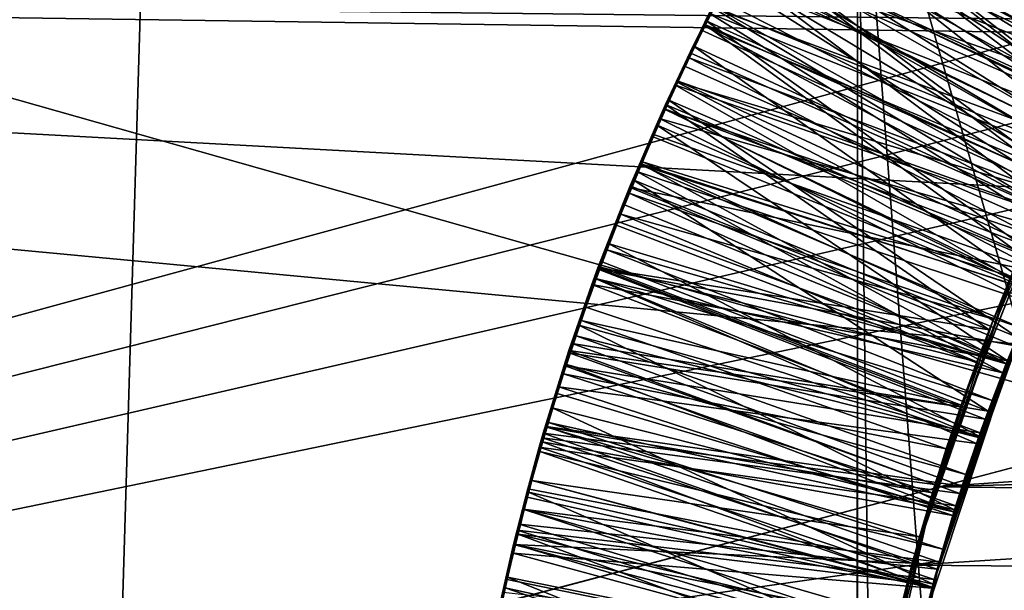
# Model space of a CAD drawing. Header units: metres. Extents: x -258 to 72, y -72 to 102.
# Tile 128 of 256: x -32.978 to -31.954, y 0.539 to 1.133. Entities that reach past the tile are written whole.
import ezdxf

# ---------------------------------------------------------------- set-up
doc = ezdxf.new("R2010")
doc.units = ezdxf.units.M
doc.layers.add('solid_FREESTAND_ASM_SW0005', color=7, linetype='CONTINUOUS')

msp = doc.modelspace()

# ---------------------------------------------------------------- linework, layer by layer
at = {"layer": 'solid_FREESTAND_ASM_SW0005'}
for points in [[(-76.866859, 13.5, 45.799999), (-18.621225, -13.5, 45.799999), (-19.621469, -11.999912, 45.799999)], [(-76.866859, -13.5, 45.799999), (-18.621225, -13.5, 45.799999), (-76.866859, 13.5, 45.799999)], [(-76.866859, 13.5, 45.799999), (-19.621469, -11.999912, 45.799999), (-20.501156, -10.426056, 45.799999)], [(-76.866859, 13.5, 45.799999), (-20.501156, -10.426056, 45.799999), (-21.254854, -8.788127, 45.799999)], [(-76.866859, 13.5, 45.799999), (-21.254854, -8.788127, 45.799999), (-21.877932, -7.096202, 45.799999)], [(-76.866859, 13.5, 45.799999), (-21.877932, -7.096202, 45.799999), (-22.366564, -5.36067, 45.799999)], [(-76.866859, 13.5, 45.799999), (-22.366564, -5.36067, 45.799999), (-22.717751, -3.592184, 45.799999)], [(-76.866859, 13.5, 45.799999), (-22.717751, -3.592184, 45.799999), (-22.929329, -1.801623, 45.799999)], [(-76.866859, 13.5, 45.799999), (-22.929329, -1.801623, 45.799999), (-23, 0, 45.799999)], [(-76.866859, 13.5, 45.799999), (-23, 0, 45.799999), (-22.929329, 1.801623, 45.799999)], [(-86.5, 5.75, 111.550003), (-86.5, -5.75, 111.550003), (-24.43742, -5.75, 111.550003)], [(-24.43742, 5.75, 111.550003), (-86.5, 5.75, 111.550003), (-24.43742, -5.75, 111.550003)], [(-56.184334, -5.75, 103.550003), (-25.868656, 5.75001, 103.550003), (-26.203732, 3.95151, 103.550003)], [(-56.184334, 5.75, 103.550003), (-25.868656, 5.75001, 103.550003), (-56.184334, -5.75, 103.550003)], [(-72.351036, 4.645123, -887), (72.5, 0, -887), (-72.5, 0, -887)], [(72.351036, 4.645118, -887), (72.5, 0, -887), (-72.351036, 4.645123, -887)], [(-51.736538, 4.55509, -872.539917), (-51.87339, 0, -872.538269), (-32.785225, 3.391637, -872.137024)], [(-56.184334, -5.75, 103.550003), (-26.203732, 3.95151, 103.550003), (-26.217653, 3.858066, 103.550003)], [(-56.184334, -5.75, 103.550003), (-26.217653, 3.858066, 103.550003), (-26.414162, 2.131207, 103.550003)], [(-51.87339, 0, -872.538269), (-47.021732, 0, -872.418274), (-32.785225, 3.391637, -872.137024)], [(-47.021732, 0, -872.418274), (-35.111488, 0, -872.173645), (-32.785225, 3.391637, -872.137024)], [(-35.111488, 0, -872.173645), (-32.886406, 0, -872.135803), (-32.785225, 3.391637, -872.137024)], [(-32.785225, 3.391637, -872.137024), (-32.886406, 0, -872.135803), (-23.11738, 1.956201, -872)], [(-56.184334, -5.75, 103.550003), (-26.414162, 2.131207, 103.550003), (-26.429197, 1.935864, 103.550003)], [(-32.886406, 0, -872.135803), (-23.200001, 0, -872), (-23.11738, 1.956201, -872)], [(-56.184334, -5.75, 103.550003), (-26.429197, 1.935864, 103.550003), (-26.49826, 0.303701, 103.550003)], [(-36, 1.178601, 43.890228), (-23.450001, 1.491888, 43.85408), (-23.478106, 0.998546, 43.907127)], [(-46.772224, -0.000009, 18.10837), (-32.106354, 1.397493, 17.507107), (-32.106586, -0.000316, 17.4307)], [(-46.772224, -0.000009, 18.10837), (-46.771999, 1.385141, 18.180485), (-32.106354, 1.397493, 17.507107)], [(-32.091343, 0.190506, 17.431444), (-32.106586, -0.000316, 17.4307), (-32.106354, 1.397493, 17.507107)], [(-32.038357, 0.505083, 17.437668), (-32.091343, 0.190506, 17.431444), (-32.106354, 1.397493, 17.507107)], [(-31.938103, 0.808553, 17.448732), (-32.038357, 0.505083, 17.437668), (-32.106354, 1.397493, 17.507107)], [(-31.792582, 1.093915, 17.463261), (-31.938103, 0.808553, 17.448732), (-32.106354, 1.397493, 17.507107)], [(-31.775925, 1.139238, 17.46644), (-31.792582, 1.093915, 17.463261), (-32.106354, 1.397493, 17.507107)], [(-31.820625, 1.116682, 18.28458), (-32.129604, 1.367968, 18.510269), (-32.177628, 1.290182, 18.514986)], [(-31.791039, 1.096441, 19.662241), (-32.177376, 1.290992, 19.414864), (-32.130291, 1.367665, 19.410181)], [(-31.74663, 1.165884, 19.657227), (-31.791039, 1.096441, 19.662241), (-32.130291, 1.367665, 19.410181)], [(-31.820625, 1.116682, 18.28458), (-31.776144, 1.189407, 18.280426), (-32.129604, 1.367968, 18.510269)], [(-32.139671, 1.354433, 20.111948), (-32.187645, 1.274904, 20.116344), (-31.778959, 1.115931, 19.862654)], [(-32.139671, 1.354433, 20.111948), (-31.778959, 1.115931, 19.862654), (-31.736017, 1.181628, 19.857944)], [(-31.809879, 1.065053, 18.864513), (-32.191574, 1.266385, 18.616459), (-32.144424, 1.344611, 18.611813)], [(-31.817181, 1.122546, 18.040642), (-32.169991, 1.301079, 17.81468), (-32.13953, 1.350943, 17.811365)], [(-31.768047, 1.13314, 18.859613), (-31.809879, 1.065053, 18.864513), (-32.144424, 1.344611, 18.611813)], [(-31.792364, 1.16361, 18.036982), (-31.817181, 1.122546, 18.040642), (-32.13953, 1.350943, 17.811365)], [(-32.153519, 1.330597, 19.311644), (-32.184132, 1.279475, 19.314569), (-31.797159, 1.08638, 19.063795)], [(-32.153519, 1.330597, 19.311644), (-31.797159, 1.08638, 19.063795), (-31.753433, 1.155625, 19.05887)], [(-32.174465, 1.293535, 17.71397), (-31.792582, 1.093915, 17.463261), (-32.158203, 1.320676, 17.712355)], [(-32.158203, 1.320676, 17.712355), (-31.792582, 1.093915, 17.463261), (-31.775925, 1.139238, 17.46644)], [(-31.810081, 1.064708, 20.464485), (-32.215893, 1.224768, 20.218439), (-32.17136, 1.302646, 20.213709)], [(-31.841095, 1.080958, 18.044277), (-32.199455, 1.250301, 17.817984), (-32.169991, 1.301079, 17.81468)], [(-31.767876, 1.133408, 20.459579), (-31.810081, 1.064708, 20.464485), (-32.17136, 1.302646, 20.213709)], [(-31.817181, 1.122546, 18.040642), (-31.841095, 1.080958, 18.044277), (-32.169991, 1.301079, 17.81468)], [(-31.86227, 1.042294, 18.288761), (-32.177628, 1.290182, 18.514986), (-32.223145, 1.210258, 18.519732)], [(-31.832695, 1.025296, 19.667299), (-32.221966, 1.212343, 19.419573), (-32.177376, 1.290992, 19.414864)], [(-31.811108, 1.062963, 17.46595), (-32.174465, 1.293535, 17.71397), (-32.190418, 1.266159, 17.715593)], [(-31.86227, 1.042294, 18.288761), (-31.820625, 1.116682, 18.28458), (-32.177628, 1.290182, 18.514986)], [(-31.791039, 1.096441, 19.662241), (-31.832695, 1.025296, 19.667299), (-32.177376, 1.290992, 19.414864)], [(-31.811108, 1.062963, 17.46595), (-31.792582, 1.093915, 17.463261), (-32.174465, 1.293535, 17.71397)], [(-32.184132, 1.279475, 19.314569), (-32.241707, 1.175348, 19.32057), (-31.83815, 1.015481, 19.0688)], [(-32.187645, 1.274904, 20.116344), (-32.232475, 1.194052, 20.120691), (-31.819418, 1.048674, 19.867325)], [(-32.187645, 1.274904, 20.116344), (-31.819418, 1.048674, 19.867325), (-31.778959, 1.115931, 19.862654)], [(-32.184132, 1.279475, 19.314569), (-31.83815, 1.015481, 19.0688), (-31.797159, 1.08638, 19.063795)], [(-31.849098, 0.995408, 18.869452), (-32.23587, 1.186671, 18.621092), (-32.191574, 1.266385, 18.616459)], [(-31.829794, 1.030463, 17.468582), (-32.190418, 1.266159, 17.715593), (-32.206051, 1.238568, 17.717222)], [(-31.809879, 1.065053, 18.864513), (-31.849098, 0.995408, 18.869452), (-32.191574, 1.266385, 18.616459)], [(-31.829794, 1.030463, 17.468582), (-31.811108, 1.062963, 17.46595), (-32.190418, 1.266159, 17.715593)], [(-31.8641, 1.038866, 18.047886), (-32.227871, 1.19868, 17.821262), (-32.199455, 1.250301, 17.817984)], [(-31.841095, 1.080958, 18.044277), (-31.8641, 1.038866, 18.047886), (-32.199455, 1.250301, 17.817984)], [(-31.829794, 1.030463, 17.468582), (-32.206051, 1.238568, 17.717222), (-32.221348, 1.210781, 17.718853)], [(-36, 1.178601, 20.709772), (-31.853304, 1.13298, 20.705223), (-31.826778, 1.219629, 20.714016)], [(-31.849621, 0.994435, 20.469431), (-32.257507, 1.145678, 20.223177), (-32.215893, 1.224768, 20.218439)], [(-31.810081, 1.064708, 20.464485), (-31.849621, 0.994435, 20.469431), (-32.215893, 1.224768, 20.218439)], [(-32.223145, 1.210258, 18.519732), (-32.23587, 1.186671, 18.621092), (-32.266018, 1.128326, 18.524498)], [(-31.901016, 0.966354, 18.292967), (-32.223145, 1.210258, 18.519732), (-32.266018, 1.128326, 18.524498)], [(-31.871527, 0.952567, 19.672396), (-32.263943, 1.13187, 19.424295), (-32.221966, 1.212343, 19.419573)], [(-32.241707, 1.175348, 19.32057), (-32.221966, 1.212343, 19.419573), (-32.263943, 1.13187, 19.424295)], [(-31.848671, 0.996202, 17.471144), (-32.221348, 1.210781, 17.718853), (-32.236313, 1.182797, 17.72049)], [(-31.901016, 0.966354, 18.292967), (-31.86227, 1.042294, 18.288761), (-32.223145, 1.210258, 18.519732)], [(-31.832695, 1.025296, 19.667299), (-31.871527, 0.952567, 19.672396), (-32.221966, 1.212343, 19.419573)], [(-31.848671, 0.996202, 17.471144), (-31.829794, 1.030463, 17.468582), (-32.221348, 1.210781, 17.718853)], [(-31.886181, 0.996292, 18.05146), (-32.255184, 1.146295, 17.824503), (-32.227871, 1.19868, 17.821262)], [(-31.8641, 1.038866, 18.047886), (-31.886181, 0.996292, 18.05146), (-32.227871, 1.19868, 17.821262)], [(-32.232475, 1.194052, 20.120691), (-32.260529, 1.139666, 20.12356), (-31.857342, 0.979938, 19.871962)], [(-32.232475, 1.194052, 20.120691), (-31.857342, 0.979938, 19.871962), (-31.819418, 1.048674, 19.867325)], [(-36, 1.178601, 43.890228), (-23.494625, 0.5019, 43.939182), (-23.5, 0, 43.950001)], [(-36, 0, 43.950001), (-36, 1.178601, 43.890228), (-23.5, 0, 43.950001)], [(-36, 1.178601, 43.890228), (-23.478106, 0.998546, 43.907127), (-23.494625, 0.5019, 43.939182)], [(-36, 1.178601, 20.709772), (-36, 0, 20.65), (-31.853304, 1.13298, 20.705223)], [(-31.885633, 0.924329, 18.874418), (-32.277199, 1.105713, 18.625698), (-32.23587, 1.186671, 18.621092)], [(-32.266018, 1.128326, 18.524498), (-32.23587, 1.186671, 18.621092), (-32.277199, 1.105713, 18.625698)], [(-31.867548, 0.960345, 17.47365), (-32.236313, 1.182797, 17.72049), (-32.250946, 1.154619, 17.72213)], [(-31.867548, 0.960345, 17.47365), (-31.848671, 0.996202, 17.471144), (-32.236313, 1.182797, 17.72049)], [(-31.849098, 0.995408, 18.869452), (-31.885633, 0.924329, 18.874418), (-32.23587, 1.186671, 18.621092)], [(-32.241707, 1.175348, 19.32057), (-32.263943, 1.13187, 19.424295), (-32.268715, 1.122263, 19.323639)], [(-32.241707, 1.175348, 19.32057), (-32.268715, 1.122263, 19.323639), (-31.87635, 0.943031, 19.073872)], [(-32.241707, 1.175348, 19.32057), (-31.87635, 0.943031, 19.073872), (-31.83815, 1.015481, 19.0688)], [(-32.26524, 1.126253, 17.723774), (-32.250946, 1.154619, 17.72213), (-32.255184, 1.146295, 17.824503)], [(-31.867548, 0.960345, 17.47365), (-32.250946, 1.154619, 17.72213), (-32.26524, 1.126253, 17.723774)], [(-31.886435, 0.922695, 20.474413), (-32.296307, 1.065279, 20.227915), (-32.257507, 1.145678, 20.223177)], [(-32.260529, 1.139666, 20.12356), (-32.257507, 1.145678, 20.223177), (-32.296307, 1.065279, 20.227915)], [(-32.260529, 1.139666, 20.12356), (-32.296307, 1.065279, 20.227915), (-32.287071, 1.085074, 20.12641)], [(-32.260529, 1.139666, 20.12356), (-32.287071, 1.085074, 20.12641), (-31.892673, 0.90983, 19.876575)], [(-31.90733, 0.953257, 18.054995), (-32.281353, 1.093208, 17.827694), (-32.255184, 1.146295, 17.824503)], [(-32.26524, 1.126253, 17.723774), (-32.255184, 1.146295, 17.824503), (-32.281353, 1.093208, 17.827694)], [(-32.260529, 1.139666, 20.12356), (-31.892673, 0.90983, 19.876575), (-31.857342, 0.979938, 19.871962)], [(-31.849621, 0.994435, 20.469431), (-31.886435, 0.922695, 20.474413), (-32.257507, 1.145678, 20.223177)], [(-31.886181, 0.996292, 18.05146), (-31.90733, 0.953257, 18.054995), (-32.255184, 1.146295, 17.824503)], [(-36, 0, 20.65), (-31.877941, 1.042367, 20.696726), (-31.853304, 1.13298, 20.705223)], [(-32.266018, 1.128326, 18.524498), (-32.277199, 1.105713, 18.625698), (-32.305988, 1.044769, 18.529257)], [(-31.936806, 0.888976, 18.297194), (-32.266018, 1.128326, 18.524498), (-32.305988, 1.044769, 18.529257)], [(-31.907475, 0.878374, 19.677523), (-32.303165, 1.049781, 19.42901), (-32.263943, 1.13187, 19.424295)], [(-32.268715, 1.122263, 19.323639), (-32.263943, 1.13187, 19.424295), (-32.303165, 1.049781, 19.42901)], [(-31.936806, 0.888976, 18.297194), (-31.901016, 0.966354, 18.292967), (-32.266018, 1.128326, 18.524498)], [(-31.871527, 0.952567, 19.672396), (-31.907475, 0.878374, 19.677523), (-32.263943, 1.13187, 19.424295)], [(-32.268715, 1.122263, 19.323639), (-32.303165, 1.049781, 19.42901), (-32.294575, 1.068406, 19.326752)], [(-32.268715, 1.122263, 19.323639), (-32.294575, 1.068406, 19.326752), (-31.87635, 0.943031, 19.073872)], [(-32.279194, 1.097703, 17.72542), (-32.26524, 1.126253, 17.723774), (-32.281353, 1.093208, 17.827694)], [(-31.885777, 0.924039, 17.476173), (-32.26524, 1.126253, 17.723774), (-32.279194, 1.097703, 17.72542)], [(-31.885777, 0.924039, 17.476173), (-31.867548, 0.960345, 17.47365), (-32.26524, 1.126253, 17.723774)], [(-31.919436, 0.851919, 18.879402), (-32.315453, 1.02378, 18.630266), (-32.277199, 1.105713, 18.625698)], [(-32.305988, 1.044769, 18.529257), (-32.277199, 1.105713, 18.625698), (-32.315453, 1.02378, 18.630266)], [(-32.292809, 1.06897, 17.72707), (-32.279194, 1.097703, 17.72542), (-32.281353, 1.093208, 17.827694)], [(-31.885777, 0.924039, 17.476173), (-32.279194, 1.097703, 17.72542), (-32.292809, 1.06897, 17.72707)], [(-31.885633, 0.924329, 18.874418), (-31.919436, 0.851919, 18.879402), (-32.277199, 1.105713, 18.625698)], [(-31.927536, 0.909785, 18.058481), (-32.306324, 1.039523, 17.830822), (-32.281353, 1.093208, 17.827694)], [(-32.292809, 1.06897, 17.72707), (-32.281353, 1.093208, 17.827694), (-32.306324, 1.039523, 17.830822)], [(-31.90733, 0.953257, 18.054995), (-31.927536, 0.909785, 18.058481), (-32.281353, 1.093208, 17.827694)], [(-32.287071, 1.085074, 20.12641), (-32.296307, 1.065279, 20.227915), (-32.312164, 1.030223, 20.129251)], [(-32.287071, 1.085074, 20.12641), (-32.312164, 1.030223, 20.129251), (-31.892673, 0.90983, 19.876575)], [(-31.920467, 0.849592, 20.479425), (-32.332355, 0.983446, 20.232649), (-32.296307, 1.065279, 20.227915)], [(-32.312164, 1.030223, 20.129251), (-32.296307, 1.065279, 20.227915), (-32.332355, 0.983446, 20.232649)], [(-32.294575, 1.068406, 19.326752), (-32.303165, 1.049781, 19.42901), (-32.319271, 1.013774, 19.329908)], [(-32.294575, 1.068406, 19.326752), (-32.319271, 1.013774, 19.329908), (-31.911701, 0.869137, 19.078987)], [(-32.306072, 1.040073, 17.728722), (-32.292809, 1.06897, 17.72707), (-32.306324, 1.039523, 17.830822)], [(-31.903381, 0.88721, 17.478714), (-32.292809, 1.06897, 17.72707), (-32.306072, 1.040073, 17.728722)], [(-31.886435, 0.922695, 20.474413), (-31.920467, 0.849592, 20.479425), (-32.296307, 1.065279, 20.227915)], [(-32.294575, 1.068406, 19.326752), (-31.911701, 0.869137, 19.078987), (-31.87635, 0.943031, 19.073872)], [(-31.903381, 0.88721, 17.478714), (-31.885777, 0.924039, 17.476173), (-32.292809, 1.06897, 17.72707)], [(-32.305988, 1.044769, 18.529257), (-32.315453, 1.02378, 18.630266), (-32.342808, 0.960081, 18.533981)], [(-31.969584, 0.810276, 18.301445), (-32.305988, 1.044769, 18.529257), (-32.342808, 0.960081, 18.533981)], [(-31.940496, 0.802792, 19.682667), (-32.339523, 0.966273, 19.433702), (-32.303165, 1.049781, 19.42901)], [(-32.319271, 1.013774, 19.329908), (-32.303165, 1.049781, 19.42901), (-32.339523, 0.966273, 19.433702)], [(-31.969584, 0.810276, 18.301445), (-31.936806, 0.888976, 18.297194), (-32.305988, 1.044769, 18.529257)], [(-31.907475, 0.878374, 19.677523), (-31.940496, 0.802792, 19.682667), (-32.303165, 1.049781, 19.42901)], [(-36, 0, 20.65), (-31.901173, 0.945961, 20.688469), (-31.877941, 1.042367, 20.696726)], [(-31.946787, 0.865898, 18.061916), (-32.33007, 0.985279, 17.833878), (-32.306324, 1.039523, 17.830822)], [(-32.318977, 1.01103, 17.730371), (-32.306324, 1.039523, 17.830822), (-32.33007, 0.985279, 17.833878)], [(-32.318977, 1.01103, 17.730371), (-32.306072, 1.040073, 17.728722), (-32.306324, 1.039523, 17.830822)], [(-31.920273, 0.850032, 17.481245), (-32.306072, 1.040073, 17.728722), (-32.318977, 1.01103, 17.730371)], [(-31.927536, 0.909785, 18.058481), (-31.946787, 0.865898, 18.061916), (-32.306324, 1.039523, 17.830822)], [(-31.920273, 0.850032, 17.481245), (-31.903381, 0.88721, 17.478714), (-32.306072, 1.040073, 17.728722)], [(-32.312164, 1.030223, 20.129251), (-32.332355, 0.983446, 20.232649), (-32.335838, 0.975111, 20.132092)], [(-32.312164, 1.030223, 20.129251), (-32.335838, 0.975111, 20.132092), (-31.925362, 0.838441, 19.881178)], [(-32.312164, 1.030223, 20.129251), (-31.925362, 0.838441, 19.881178), (-31.892673, 0.90983, 19.876575)], [(-31.950481, 0.778218, 18.884394), (-32.350578, 0.94107, 18.634789), (-32.315453, 1.02378, 18.630266)], [(-32.342808, 0.960081, 18.533981), (-32.315453, 1.02378, 18.630266), (-32.350578, 0.94107, 18.634789)], [(-32.319271, 1.013774, 19.329908), (-32.339523, 0.966273, 19.433702), (-32.342819, 0.958292, 19.333105)], [(-32.319271, 1.013774, 19.329908), (-32.342819, 0.958292, 19.333105), (-31.911701, 0.869137, 19.078987)], [(-31.919436, 0.851919, 18.879402), (-31.950481, 0.778218, 18.884394), (-32.315453, 1.02378, 18.630266)], [(-32.331528, 0.981834, 17.732025), (-32.318977, 1.01103, 17.730371), (-32.33007, 0.985279, 17.833878)], [(-31.920273, 0.850032, 17.481245), (-32.318977, 1.01103, 17.730371), (-32.331528, 0.981834, 17.732025)], [(-31.95167, 0.775235, 20.484453), (-32.365673, 0.900117, 20.237373), (-32.332355, 0.983446, 20.232649)], [(-32.335838, 0.975111, 20.132092), (-32.332355, 0.983446, 20.232649), (-32.365673, 0.900117, 20.237373)], [(-31.965078, 0.821615, 18.065287), (-32.352554, 0.930593, 17.836845), (-32.33007, 0.985279, 17.833878)], [(-32.331528, 0.981834, 17.732025), (-32.33007, 0.985279, 17.833878), (-32.352554, 0.930593, 17.836845)], [(-31.920467, 0.849592, 20.479425), (-31.95167, 0.775235, 20.484453), (-32.332355, 0.983446, 20.232649)], [(-31.946787, 0.865898, 18.061916), (-31.965078, 0.821615, 18.065287), (-32.33007, 0.985279, 17.833878)], [(-32.335838, 0.975111, 20.132092), (-32.365673, 0.900117, 20.237373), (-32.358154, 0.91967, 20.134947)], [(-32.335838, 0.975111, 20.132092), (-32.358154, 0.91967, 20.134947), (-31.955397, 0.765782, 19.885788)], [(-32.343719, 0.952499, 17.733677), (-32.331528, 0.981834, 17.732025), (-32.352554, 0.930593, 17.836845)], [(-31.936413, 0.812592, 17.483759), (-32.331528, 0.981834, 17.732025), (-32.343719, 0.952499, 17.733677)], [(-32.335838, 0.975111, 20.132092), (-31.955397, 0.765782, 19.885788), (-31.925362, 0.838441, 19.881178)], [(-31.936413, 0.812592, 17.483759), (-31.920273, 0.850032, 17.481245), (-32.331528, 0.981834, 17.732025)], [(-31.970558, 0.725879, 19.687822), (-32.372913, 0.881558, 19.438353), (-32.339523, 0.966273, 19.433702)], [(-32.342819, 0.958292, 19.333105), (-32.339523, 0.966273, 19.433702), (-32.372913, 0.881558, 19.438353)], [(-31.940496, 0.802792, 19.682667), (-31.970558, 0.725879, 19.687822), (-32.339523, 0.966273, 19.433702)], [(-32.342808, 0.960081, 18.533981), (-32.350578, 0.94107, 18.634789), (-32.376301, 0.874753, 18.538639)], [(-31.969584, 0.810276, 18.301445), (-32.342808, 0.960081, 18.533981), (-32.376301, 0.874753, 18.538639)], [(-32.342819, 0.958292, 19.333105), (-32.372913, 0.881558, 19.438353), (-32.375942, 0.873416, 19.337969)], [(-32.342819, 0.958292, 19.333105), (-32.375942, 0.873416, 19.337969), (-31.944143, 0.793919, 19.084122)], [(-32.355541, 0.923042, 17.735329), (-32.343719, 0.952499, 17.733677), (-32.352554, 0.930593, 17.836845)], [(-31.951822, 0.774848, 17.486259), (-32.343719, 0.952499, 17.733677), (-32.355541, 0.923042, 17.735329)], [(-31.951822, 0.774848, 17.486259), (-31.936413, 0.812592, 17.483759), (-32.343719, 0.952499, 17.733677)], [(-32.342819, 0.958292, 19.333105), (-31.944143, 0.793919, 19.084122), (-31.911701, 0.869137, 19.078987)], [(-31.904446, 0.959268, 18.700001), (-32.026672, 0.646915, 18.700001), (-28.107901, 0.911021, 18.700001)], [(-31.904446, 0.959268, 18.700001), (-32.025913, 0.649382, 18.310055), (-32.026672, 0.646915, 18.700001)], [(-31.904446, 0.959268, 18.700001), (-31.9993, 0.730371, 18.305729), (-32.025913, 0.649382, 18.310055)], [(-31.904446, 0.959268, 18.700001), (-31.969584, 0.810276, 18.301445), (-31.9993, 0.730371, 18.305729)], [(-31.904446, 0.959268, 18.700001), (-31.936806, 0.888976, 18.297194), (-31.969584, 0.810276, 18.301445)], [(-36, 0, 20.65), (-31.923721, 0.842199, 20.680481), (-31.901173, 0.945961, 20.688469)], [(-31.950481, 0.778218, 18.884394), (-32.382595, 0.85764, 18.639265), (-32.350578, 0.94107, 18.634789)], [(-32.376301, 0.874753, 18.538639), (-32.350578, 0.94107, 18.634789), (-32.382595, 0.85764, 18.639265)], [(-31.982401, 0.776959, 18.068592), (-32.373745, 0.875515, 17.839725), (-32.352554, 0.930593, 17.836845)], [(-32.355541, 0.923042, 17.735329), (-32.352554, 0.930593, 17.836845), (-32.373745, 0.875515, 17.839725)], [(-32.366989, 0.893476, 17.736979), (-32.355541, 0.923042, 17.735329), (-32.373745, 0.875515, 17.839725)], [(-31.951822, 0.774848, 17.486259), (-32.355541, 0.923042, 17.735329), (-32.366989, 0.893476, 17.736979)], [(-31.965078, 0.821615, 18.065287), (-31.982401, 0.776959, 18.068592), (-32.352554, 0.930593, 17.836845)], [(-32.358154, 0.91967, 20.134947), (-32.365673, 0.900117, 20.237373), (-32.37912, 0.863902, 20.137817)], [(-32.358154, 0.91967, 20.134947), (-32.37912, 0.863902, 20.137817), (-31.955397, 0.765782, 19.885788)], [(-32.026672, 0.646915, 18.700001), (-28.042086, 0.759325, 18.700001), (-28.107901, 0.911021, 18.700001)], [(-31.979994, 0.699734, 20.489489), (-32.39621, 0.815314, 20.242073), (-32.365673, 0.900117, 20.237373)], [(-32.37912, 0.863902, 20.137817), (-32.365673, 0.900117, 20.237373), (-32.39621, 0.815314, 20.242073)], [(-32.378071, 0.863798, 17.738626), (-32.366989, 0.893476, 17.736979), (-32.373745, 0.875515, 17.839725)], [(-31.966497, 0.736807, 17.488747), (-32.366989, 0.893476, 17.736979), (-32.378071, 0.863798, 17.738626)], [(-31.966497, 0.736807, 17.488747), (-31.951822, 0.774848, 17.486259), (-32.366989, 0.893476, 17.736979)], [(-31.95167, 0.775235, 20.484453), (-31.979994, 0.699734, 20.489489), (-32.365673, 0.900117, 20.237373)], [(-31.970558, 0.725879, 19.687822), (-32.403202, 0.795997, 19.442938), (-32.372913, 0.881558, 19.438353)], [(-32.375942, 0.873416, 19.337969), (-32.372913, 0.881558, 19.438353), (-32.403202, 0.795997, 19.442938)], [(-32.049877, 0.565574, 17.799999), (-31.940302, 0.880972, 17.799999), (-28.06671, 0.819993, 17.799999)], [(-32.049877, 0.565574, 17.799999), (-31.946787, 0.865898, 18.061916), (-31.940302, 0.880972, 17.799999)], [(-32.376301, 0.874753, 18.538639), (-32.382595, 0.85764, 18.639265), (-32.406456, 0.788947, 18.543226)], [(-31.9993, 0.730371, 18.305729), (-32.376301, 0.874753, 18.538639), (-32.406456, 0.788947, 18.543226)], [(-32.375942, 0.873416, 19.337969), (-32.403202, 0.795997, 19.442938), (-32.406349, 0.786515, 19.342905)], [(-32.375942, 0.873416, 19.337969), (-32.406349, 0.786515, 19.342905), (-31.973627, 0.717492, 19.089254)], [(-31.998753, 0.731937, 18.071831), (-32.393616, 0.820176, 17.842514), (-32.373745, 0.875515, 17.839725)], [(-32.378071, 0.863798, 17.738626), (-32.373745, 0.875515, 17.839725), (-32.393616, 0.820176, 17.842514)], [(-31.9993, 0.730371, 18.305729), (-31.969584, 0.810276, 18.301445), (-32.376301, 0.874753, 18.538639)], [(-32.375942, 0.873416, 19.337969), (-31.973627, 0.717492, 19.089254), (-31.944143, 0.793919, 19.084122)], [(-31.982401, 0.776959, 18.068592), (-31.998753, 0.731937, 18.071831), (-32.373745, 0.875515, 17.839725)], [(-32.37912, 0.863902, 20.137817), (-32.39621, 0.815314, 20.242073), (-32.417152, 0.7511, 20.143661)], [(-32.37912, 0.863902, 20.137817), (-32.417152, 0.7511, 20.143661), (-31.982714, 0.691988, 19.890419)], [(-32.388779, 0.834018, 17.740271), (-32.378071, 0.863798, 17.738626), (-32.393616, 0.820176, 17.842514)], [(-31.980433, 0.698488, 17.49122), (-32.378071, 0.863798, 17.738626), (-32.388779, 0.834018, 17.740271)], [(-32.37912, 0.863902, 20.137817), (-31.982714, 0.691988, 19.890419), (-31.955397, 0.765782, 19.885788)], [(-31.980433, 0.698488, 17.49122), (-31.966497, 0.736807, 17.488747), (-32.378071, 0.863798, 17.738626)], [(-32.049877, 0.565574, 17.799999), (-31.965078, 0.821615, 18.065287), (-31.946787, 0.865898, 18.061916)], [(-31.978724, 0.703316, 18.889381), (-32.411549, 0.773396, 18.643703), (-32.382595, 0.85764, 18.639265)], [(-32.406456, 0.788947, 18.543226), (-32.382595, 0.85764, 18.639265), (-32.411549, 0.773396, 18.643703)], [(-31.950481, 0.778218, 18.884394), (-31.978724, 0.703316, 18.889381), (-32.382595, 0.85764, 18.639265)], [(-36, 0, 20.65), (-32.021248, 0.569695, 20.663939), (-31.923721, 0.842199, 20.680481)], [(-32.021248, 0.569695, 20.663939), (-31.95167, 0.775235, 20.484453), (-31.923721, 0.842199, 20.680481)], [(-32.399109, 0.804141, 17.741913), (-32.388779, 0.834018, 17.740271), (-32.393616, 0.820176, 17.842514)], [(-31.980433, 0.698488, 17.49122), (-32.388779, 0.834018, 17.740271), (-32.399109, 0.804141, 17.741913)], [(-31.925362, 0.838441, 19.881178), (-31.955397, 0.765782, 19.885788), (-31.940496, 0.802792, 19.682667)], [(-32.014126, 0.68657, 18.074999), (-32.41214, 0.764664, 17.845221), (-32.393616, 0.820176, 17.842514)], [(-32.399109, 0.804141, 17.741913), (-32.393616, 0.820176, 17.842514), (-32.41214, 0.764664, 17.845221)], [(-31.998753, 0.731937, 18.071831), (-32.014126, 0.68657, 18.074999), (-32.393616, 0.820176, 17.842514)], [(-32.049877, 0.565574, 17.799999), (-31.982401, 0.776959, 18.068592), (-31.965078, 0.821615, 18.065287)], [(-32.049877, 0.565574, 17.799999), (-28.06671, 0.819993, 17.799999), (-27.968254, 0.531041, 17.799999)], [(-32.005398, 0.623203, 20.494511), (-32.423897, 0.729124, 20.246729), (-32.39621, 0.815314, 20.242073)], [(-32.417152, 0.7511, 20.143661), (-32.39621, 0.815314, 20.242073), (-32.423897, 0.729124, 20.246729)], [(-31.979994, 0.699734, 20.489489), (-32.005398, 0.623203, 20.494511), (-32.39621, 0.815314, 20.242073)], [(-32.409069, 0.774163, 17.743553), (-32.399109, 0.804141, 17.741913), (-32.41214, 0.764664, 17.845221)], [(-31.99362, 0.659906, 17.493681), (-32.399109, 0.804141, 17.741913), (-32.409069, 0.774163, 17.743553)], [(-31.99362, 0.659906, 17.493681), (-31.980433, 0.698488, 17.49122), (-32.399109, 0.804141, 17.741913)], [(-32.028656, 0.542731, 17.50098), (-32.038357, 0.505083, 17.437668), (-31.938103, 0.808553, 17.448732)], [(-32.028656, 0.542731, 17.50098), (-31.938103, 0.808553, 17.448732), (-32.017735, 0.582014, 17.49856)], [(-32.017735, 0.582014, 17.49856), (-31.938103, 0.808553, 17.448732), (-32.006058, 0.621078, 17.496126)], [(-32.006058, 0.621078, 17.496126), (-31.938103, 0.808553, 17.448732), (-31.99362, 0.659906, 17.493681)], [(-31.99362, 0.659906, 17.493681), (-31.938103, 0.808553, 17.448732), (-31.980433, 0.698488, 17.49122)], [(-31.980433, 0.698488, 17.49122), (-31.938103, 0.808553, 17.448732), (-31.966497, 0.736807, 17.488747)], [(-31.955397, 0.765782, 19.885788), (-31.970558, 0.725879, 19.687822), (-31.940496, 0.802792, 19.682667)], [(-31.966497, 0.736807, 17.488747), (-31.938103, 0.808553, 17.448732), (-31.951822, 0.774848, 17.486259)], [(-32.406456, 0.788947, 18.543226), (-32.411549, 0.773396, 18.643703), (-32.4333, 0.702716, 18.547739)], [(-32.025913, 0.649382, 18.310055), (-32.406456, 0.788947, 18.543226), (-32.4333, 0.702716, 18.547739)], [(-31.997581, 0.647816, 19.692965), (-32.430283, 0.709962, 19.447435), (-32.403202, 0.795997, 19.442938)], [(-32.406349, 0.786515, 19.342905), (-32.403202, 0.795997, 19.442938), (-32.430283, 0.709962, 19.447435)], [(-32.025913, 0.649382, 18.310055), (-31.9993, 0.730371, 18.305729), (-32.406456, 0.788947, 18.543226)], [(-31.970558, 0.725879, 19.687822), (-31.997581, 0.647816, 19.692965), (-32.403202, 0.795997, 19.442938)], [(-31.944143, 0.793919, 19.084122), (-31.973627, 0.717492, 19.089254), (-31.950481, 0.778218, 18.884394)], [(-32.406349, 0.786515, 19.342905), (-32.430283, 0.709962, 19.447435), (-32.433826, 0.697866, 19.347879)], [(-32.406349, 0.786515, 19.342905), (-32.433826, 0.697866, 19.347879), (-32.000107, 0.639975, 19.094372)], [(-32.406349, 0.786515, 19.342905), (-32.000107, 0.639975, 19.094372), (-31.973627, 0.717492, 19.089254)], [(-31.973627, 0.717492, 19.089254), (-31.978724, 0.703316, 18.889381), (-31.950481, 0.778218, 18.884394)], [(-32.004097, 0.627371, 18.894341), (-32.437469, 0.688242, 18.648111), (-32.411549, 0.773396, 18.643703)], [(-32.4333, 0.702716, 18.547739), (-32.411549, 0.773396, 18.643703), (-32.437469, 0.688242, 18.648111)], [(-32.418652, 0.744103, 17.74519), (-32.409069, 0.774163, 17.743553), (-32.41214, 0.764664, 17.845221)], [(-32.006058, 0.621078, 17.496126), (-32.409069, 0.774163, 17.743553), (-32.418652, 0.744103, 17.74519)], [(-31.978724, 0.703316, 18.889381), (-32.004097, 0.627371, 18.894341), (-32.411549, 0.773396, 18.643703)], [(-32.006058, 0.621078, 17.496126), (-31.99362, 0.659906, 17.493681), (-32.409069, 0.774163, 17.743553)], [(-32.049877, 0.565574, 17.799999), (-31.998753, 0.731937, 18.071831), (-31.982401, 0.776959, 18.068592)], [(-32.021248, 0.569695, 20.663939), (-31.979994, 0.699734, 20.489489), (-31.95167, 0.775235, 20.484453)], [(-32.028511, 0.640872, 18.078108), (-32.429302, 0.709102, 17.847849), (-32.41214, 0.764664, 17.845221)], [(-32.418652, 0.744103, 17.74519), (-32.41214, 0.764664, 17.845221), (-32.429302, 0.709102, 17.847849)], [(-32.014126, 0.68657, 18.074999), (-32.028511, 0.640872, 18.078108), (-32.41214, 0.764664, 17.845221)], [(-32.026672, 0.646915, 18.700001), (-27.988411, 0.602919, 18.700001), (-28.042086, 0.759325, 18.700001)], [(-31.955397, 0.765782, 19.885788), (-31.982714, 0.691988, 19.890419), (-31.970558, 0.725879, 19.687822)], [(-32.417152, 0.7511, 20.143661), (-32.423897, 0.729124, 20.246729), (-32.434246, 0.693972, 20.146654)], [(-32.417152, 0.7511, 20.143661), (-32.434246, 0.693972, 20.146654), (-32.007252, 0.61721, 19.895088)], [(-32.417152, 0.7511, 20.143661), (-32.007252, 0.61721, 19.895088), (-31.982714, 0.691988, 19.890419)], [(-32.427849, 0.713984, 17.74682), (-32.418652, 0.744103, 17.74519), (-32.429302, 0.709102, 17.847849)], [(-32.006058, 0.621078, 17.496126), (-32.418652, 0.744103, 17.74519), (-32.427849, 0.713984, 17.74682)], [(-32.027843, 0.545758, 20.4995), (-32.448658, 0.641623, 20.251326), (-32.423897, 0.729124, 20.246729)], [(-32.434246, 0.693972, 20.146654), (-32.423897, 0.729124, 20.246729), (-32.448658, 0.641623, 20.251326)], [(-32.005398, 0.623203, 20.494511), (-32.027843, 0.545758, 20.4995), (-32.423897, 0.729124, 20.246729)], [(-32.049877, 0.565574, 17.799999), (-32.014126, 0.68657, 18.074999), (-31.998753, 0.731937, 18.071831)], [(-31.973627, 0.717492, 19.089254), (-32.000107, 0.639975, 19.094372), (-31.978724, 0.703316, 18.889381)], [(-31.982714, 0.691988, 19.890419), (-31.997581, 0.647816, 19.692965), (-31.970558, 0.725879, 19.687822)], [(-32.021507, 0.568782, 19.698067), (-32.45414, 0.623677, 19.451832), (-32.430283, 0.709962, 19.447435)], [(-32.433826, 0.697866, 19.347879), (-32.430283, 0.709962, 19.447435), (-32.45414, 0.623677, 19.451832)], [(-32.041908, 0.594863, 18.08116), (-32.445118, 0.653468, 17.850422), (-32.429302, 0.709102, 17.847849)], [(-32.436657, 0.683816, 17.748444), (-32.429302, 0.709102, 17.847849), (-32.445118, 0.653468, 17.850422)], [(-32.436657, 0.683816, 17.748444), (-32.427849, 0.713984, 17.74682), (-32.429302, 0.709102, 17.847849)], [(-32.017735, 0.582014, 17.49856), (-32.427849, 0.713984, 17.74682), (-32.436657, 0.683816, 17.748444)], [(-31.997581, 0.647816, 19.692965), (-32.021507, 0.568782, 19.698067), (-32.430283, 0.709962, 19.447435)], [(-32.028511, 0.640872, 18.078108), (-32.041908, 0.594863, 18.08116), (-32.429302, 0.709102, 17.847849)], [(-32.017735, 0.582014, 17.49856), (-32.006058, 0.621078, 17.496126), (-32.427849, 0.713984, 17.74682)], [(-32.433826, 0.697866, 19.347879), (-32.45414, 0.623677, 19.451832), (-32.458092, 0.608126, 19.352835)], [(-32.433826, 0.697866, 19.347879), (-32.458092, 0.608126, 19.352835), (-32.023544, 0.561487, 19.099461)], [(-32.4333, 0.702716, 18.547739), (-32.437469, 0.688242, 18.648111), (-32.449368, 0.644999, 18.550707)], [(-32.049385, 0.56743, 18.314436), (-32.4333, 0.702716, 18.547739), (-32.449368, 0.644999, 18.550707)], [(-32.433826, 0.697866, 19.347879), (-32.023544, 0.561487, 19.099461), (-32.000107, 0.639975, 19.094372)], [(-32.049385, 0.56743, 18.314436), (-32.025913, 0.649382, 18.310055), (-32.4333, 0.702716, 18.547739)], [(-32.021248, 0.569695, 20.663939), (-32.005398, 0.623203, 20.494511), (-31.979994, 0.699734, 20.489489)], [(-32.000107, 0.639975, 19.094372), (-32.004097, 0.627371, 18.894341), (-31.978724, 0.703316, 18.889381)], [(-32.026554, 0.550524, 18.899248), (-32.460361, 0.602034, 18.652498), (-32.437469, 0.688242, 18.648111)], [(-32.449368, 0.644999, 18.550707), (-32.437469, 0.688242, 18.648111), (-32.460361, 0.602034, 18.652498)], [(-32.434246, 0.693972, 20.146654), (-32.448658, 0.641623, 20.251326), (-32.450062, 0.636298, 20.149704)], [(-32.434246, 0.693972, 20.146654), (-32.450062, 0.636298, 20.149704), (-32.028969, 0.541563, 19.899815)], [(-32.004097, 0.627371, 18.894341), (-32.026554, 0.550524, 18.899248), (-32.437469, 0.688242, 18.648111)], [(-32.434246, 0.693972, 20.146654), (-32.028969, 0.541563, 19.899815), (-32.007252, 0.61721, 19.895088)], [(-32.049877, 0.565574, 17.799999), (-32.028511, 0.640872, 18.078108), (-32.014126, 0.68657, 18.074999)], [(-31.982714, 0.691988, 19.890419), (-32.007252, 0.61721, 19.895088), (-31.997581, 0.647816, 19.692965)], [(-32.445084, 0.653594, 17.750065), (-32.436657, 0.683816, 17.748444), (-32.445118, 0.653468, 17.850422)], [(-32.028656, 0.542731, 17.50098), (-32.436657, 0.683816, 17.748444), (-32.445084, 0.653594, 17.750065)], [(-32.028656, 0.542731, 17.50098), (-32.017735, 0.582014, 17.49856), (-32.436657, 0.683816, 17.748444)], [(-32.054306, 0.548568, 18.084166), (-32.459602, 0.597794, 17.852942), (-32.445118, 0.653468, 17.850422)], [(-32.453121, 0.623343, 17.751677), (-32.445118, 0.653468, 17.850422), (-32.459602, 0.597794, 17.852942)], [(-32.453121, 0.623343, 17.751677), (-32.445084, 0.653594, 17.750065), (-32.445118, 0.653468, 17.850422)], [(-32.028656, 0.542731, 17.50098), (-32.445084, 0.653594, 17.750065), (-32.453121, 0.623343, 17.751677)], [(-32.041908, 0.594863, 18.08116), (-32.054306, 0.548568, 18.084166), (-32.445118, 0.653468, 17.850422)], [(-32.026672, 0.646915, 18.700001), (-32.100224, 0.319667, 18.700001), (-27.988411, 0.602919, 18.700001)], [(-32.026672, 0.646915, 18.700001), (-32.086758, 0.401138, 18.323437), (-32.100224, 0.319667, 18.700001)], [(-32.026672, 0.646915, 18.700001), (-32.069675, 0.484639, 18.31889), (-32.086758, 0.401138, 18.323437)], [(-32.026672, 0.646915, 18.700001), (-32.049385, 0.56743, 18.314436), (-32.069675, 0.484639, 18.31889)], [(-32.026672, 0.646915, 18.700001), (-32.025913, 0.649382, 18.310055), (-32.049385, 0.56743, 18.314436)], [(-32.007252, 0.61721, 19.895088), (-32.021507, 0.568782, 19.698067), (-31.997581, 0.647816, 19.692965)], [(-32.047298, 0.467522, 20.504436), (-32.470398, 0.552987, 20.255838), (-32.448658, 0.641623, 20.251326)], [(-32.450062, 0.636298, 20.149704), (-32.448658, 0.641623, 20.251326), (-32.470398, 0.552987, 20.255838)], [(-32.450062, 0.636298, 20.149704), (-32.470398, 0.552987, 20.255838), (-32.464588, 0.57805, 20.152821)], [(-32.450062, 0.636298, 20.149704), (-32.464588, 0.57805, 20.152821), (-32.028969, 0.541563, 19.899815)], [(-32.449368, 0.644999, 18.550707), (-32.460361, 0.602034, 18.652498), (-32.463982, 0.587116, 18.55364)], [(-32.049385, 0.56743, 18.314436), (-32.449368, 0.644999, 18.550707), (-32.463982, 0.587116, 18.55364)], [(-32.027843, 0.545758, 20.4995), (-32.047298, 0.467522, 20.504436), (-32.448658, 0.641623, 20.251326)], [(-32.049877, 0.565574, 17.799999), (-32.041908, 0.594863, 18.08116), (-32.028511, 0.640872, 18.078108)], [(-32.000107, 0.639975, 19.094372), (-32.023544, 0.561487, 19.099461), (-32.004097, 0.627371, 18.894341)], [(-32.023544, 0.561487, 19.099461), (-32.026554, 0.550524, 18.899248), (-32.004097, 0.627371, 18.894341)], [(-32.042316, 0.488821, 19.70311), (-32.474812, 0.537133, 19.456131), (-32.45414, 0.623677, 19.451832)], [(-32.458092, 0.608126, 19.352835), (-32.45414, 0.623677, 19.451832), (-32.474812, 0.537133, 19.456131)], [(-32.462246, 0.587041, 17.753601), (-32.453121, 0.623343, 17.751677), (-32.459602, 0.597794, 17.852942)], [(-32.038811, 0.503243, 17.503389), (-32.453121, 0.623343, 17.751677), (-32.462246, 0.587041, 17.753601)], [(-32.021507, 0.568782, 19.698067), (-32.042316, 0.488821, 19.70311), (-32.45414, 0.623677, 19.451832)], [(-32.038811, 0.503243, 17.503389), (-32.028656, 0.542731, 17.50098), (-32.453121, 0.623343, 17.751677)], [(-32.007252, 0.61721, 19.895088), (-32.028969, 0.541563, 19.899815), (-32.021507, 0.568782, 19.698067)], [(-32.021248, 0.569695, 20.663939), (-32.027843, 0.545758, 20.4995), (-32.005398, 0.623203, 20.494511)], [(-32.458092, 0.608126, 19.352835), (-32.474812, 0.537133, 19.456131), (-32.478958, 0.517972, 19.357718)], [(-32.458092, 0.608126, 19.352835), (-32.478958, 0.517972, 19.357718), (-32.0439, 0.482148, 19.104509)], [(-32.458092, 0.608126, 19.352835), (-32.0439, 0.482148, 19.104509), (-32.023544, 0.561487, 19.099461)], [(-32.046082, 0.472819, 18.904089), (-32.480167, 0.514703, 18.656898), (-32.460361, 0.602034, 18.652498)], [(-32.463982, 0.587116, 18.55364), (-32.460361, 0.602034, 18.652498), (-32.480167, 0.514703, 18.656898)], [(-32.07608, 0.455208, 18.090048), (-32.472816, 0.541838, 17.855438), (-32.459602, 0.597794, 17.852942)], [(-32.462246, 0.587041, 17.753601), (-32.459602, 0.597794, 17.852942), (-32.472816, 0.541838, 17.855438)], [(-32.026554, 0.550524, 18.899248), (-32.046082, 0.472819, 18.904089), (-32.460361, 0.602034, 18.652498)], [(-32.065697, 0.502009, 18.087126), (-32.07608, 0.455208, 18.090048), (-32.459602, 0.597794, 17.852942)], [(-32.054306, 0.548568, 18.084166), (-32.065697, 0.502009, 18.087126), (-32.459602, 0.597794, 17.852942)], [(-32.100224, 0.319667, 18.700001), (-27.947208, 0.442772, 18.700001), (-27.988411, 0.602919, 18.700001)], [(-32.049877, 0.565574, 17.799999), (-32.054306, 0.548568, 18.084166), (-32.041908, 0.594863, 18.08116)], [(-32.463982, 0.587116, 18.55364), (-32.480167, 0.514703, 18.656898), (-32.477158, 0.528994, 18.556547)], [(-32.069675, 0.484639, 18.31889), (-32.463982, 0.587116, 18.55364), (-32.477158, 0.528994, 18.556547)], [(-32.470806, 0.550739, 17.755512), (-32.462246, 0.587041, 17.753601), (-32.472816, 0.541838, 17.855438)], [(-32.048195, 0.463566, 17.505789), (-32.462246, 0.587041, 17.753601), (-32.470806, 0.550739, 17.755512)], [(-32.069675, 0.484639, 18.31889), (-32.049385, 0.56743, 18.314436), (-32.463982, 0.587116, 18.55364)], [(-32.048195, 0.463566, 17.505789), (-32.038811, 0.503243, 17.503389), (-32.462246, 0.587041, 17.753601)], [(-32.464588, 0.57805, 20.152821), (-32.470398, 0.552987, 20.255838), (-32.477821, 0.519149, 20.155998)], [(-32.464588, 0.57805, 20.152821), (-32.477821, 0.519149, 20.155998), (-32.047844, 0.465111, 19.904615)], [(-32.464588, 0.57805, 20.152821), (-32.047844, 0.465111, 19.904615), (-32.028969, 0.541563, 19.899815)], [(-36, 0, 20.65), (-32.080254, 0.2873, 20.653543), (-32.021248, 0.569695, 20.663939)], [(-32.110691, 0.237258, 17.799999), (-32.049877, 0.565574, 17.799999), (-27.968254, 0.531041, 17.799999)], [(-32.110691, 0.237258, 17.799999), (-32.054306, 0.548568, 18.084166), (-32.049877, 0.565574, 17.799999)], [(-32.080254, 0.2873, 20.653543), (-32.027843, 0.545758, 20.4995), (-32.021248, 0.569695, 20.663939)], [(-32.028969, 0.541563, 19.899815), (-32.042316, 0.488821, 19.70311), (-32.021507, 0.568782, 19.698067)], [(-32.063736, 0.388582, 20.509302), (-32.488968, 0.463694, 20.260242), (-32.470398, 0.552987, 20.255838)], [(-32.477821, 0.519149, 20.155998), (-32.470398, 0.552987, 20.255838), (-32.488968, 0.463694, 20.260242)], [(-32.047298, 0.467522, 20.504436), (-32.063736, 0.388582, 20.509302), (-32.470398, 0.552987, 20.255838)], [(-32.023544, 0.561487, 19.099461), (-32.0439, 0.482148, 19.104509), (-32.026554, 0.550524, 18.899248)], [(-32.478806, 0.514436, 17.757412), (-32.470806, 0.550739, 17.755512), (-32.472816, 0.541838, 17.855438)], [(-32.048195, 0.463566, 17.505789), (-32.470806, 0.550739, 17.755512), (-32.478806, 0.514436, 17.757412)], [(-32.110691, 0.237258, 17.799999), (-32.065697, 0.502009, 18.087126), (-32.054306, 0.548568, 18.084166)], [(-32.080254, 0.2873, 20.653543), (-32.047298, 0.467522, 20.504436), (-32.027843, 0.545758, 20.4995)], [(-32.0439, 0.482148, 19.104509), (-32.046082, 0.472819, 18.904089), (-32.026554, 0.550524, 18.899248)], [(-32.038811, 0.503243, 17.503389), (-32.038357, 0.505083, 17.437668), (-32.028656, 0.542731, 17.50098)], [(-32.085445, 0.408188, 18.092936), (-32.484768, 0.485566, 17.85792), (-32.472816, 0.541838, 17.855438)], [(-32.478806, 0.514436, 17.757412), (-32.472816, 0.541838, 17.855438), (-32.484768, 0.485566, 17.85792)], [(-32.07608, 0.455208, 18.090048), (-32.085445, 0.408188, 18.092936), (-32.472816, 0.541838, 17.855438)], [(-32.028969, 0.541563, 19.899815), (-32.047844, 0.465111, 19.904615), (-32.042316, 0.488821, 19.70311)]]:
    msp.add_3dface(points, dxfattribs=at)

doc.saveas('drawing.dxf')
